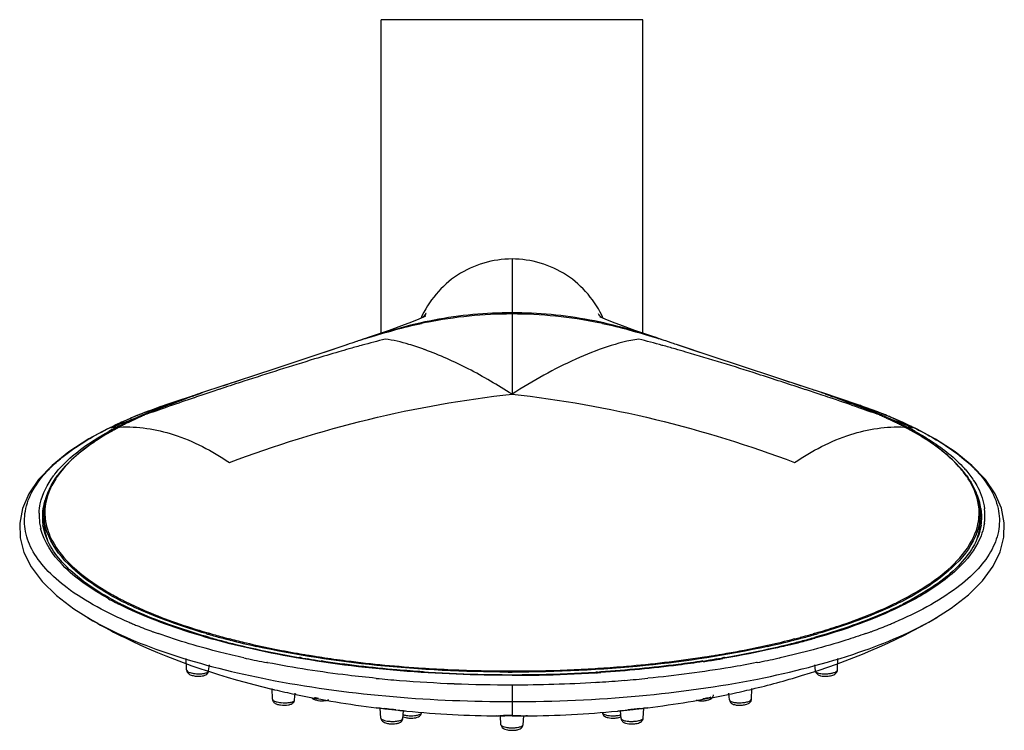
# Model space of a CAD drawing. Header units: millimetres. Extents: x -18 to 104, y 334 to 441.
# Tile 18 of 29: x 84 to 104, y 353 to 367. Entities that reach past the tile are written whole.
import ezdxf

# ---------------------------------------------------------------- set-up
doc = ezdxf.new("R2010")
doc.units = ezdxf.units.MM
doc.header["$LTSCALE"] = 23.1
doc.layers.get('0').update_dxf_attribs({"linetype": 'CONTINUOUS'})

msp = doc.modelspace()

# ---------------------------------------------------------------- linework, layer by layer
at = {"color": 7, "linetype": 'CONTINUOUS'}
for p, q in [((96.465, 366.731), (91.365, 366.731)), ((91.365, 360.616), (91.365, 366.731)), ((96.465, 360.624), (96.465, 366.731)), ((95.605, 360.989), (95.597, 360.998)), ((90.825, 360.441), (90.848, 360.448)), ((90.825, 360.441), (90.848, 360.448)), ((96.983, 360.448), (97.005, 360.441)), ((96.983, 360.448), (97.005, 360.441)), ((90.714, 360.404), (89.292, 359.929)), ((97.795, 360.177), (97.117, 360.404)), ((99.644, 359.565), (97.795, 360.177)), ((89.292, 359.929), (88.187, 359.565)), ((87.88, 359.463), (87.173, 359.227)), ((100.657, 359.227), (99.948, 359.464)), ((87.174, 359.226), (86.577, 359.004)), ((101.274, 358.995), (100.657, 359.226)), ((86.577, 359.004), (86.052, 358.766)), ((101.239, 358.953), (101.252, 358.947)), ((101.239, 358.953), (101.252, 358.947)), ((101.763, 358.774), (101.274, 358.995)), ((86.068, 358.773), (86.037, 358.759)), ((86.218, 358.792), (86.194, 358.78)), ((86.227, 358.774), (86.22, 358.77)), ((86.229, 358.773), (86.223, 358.77)), ((101.607, 358.77), (101.601, 358.773)), ((101.61, 358.77), (101.604, 358.774)), ((101.794, 358.759), (101.779, 358.767)), ((103.136, 357.772), (102.875, 358.047)), ((84.795, 356.963), (84.795, 357.033)), ((84.795, 356.969), (84.796, 356.963)), ((103.035, 356.963), (103.035, 357.033)), ((103.035, 356.963), (103.035, 356.969)), ((84.795, 356.95), (84.796, 356.942)), ((84.797, 356.95), (84.797, 356.942)), ((103.033, 356.942), (103.034, 356.95)), ((103.035, 356.942), (103.035, 356.95)), ((85.38, 355.253), (85.701, 355.051)), ((85.686, 355.059), (85.7, 355.05)), ((85.687, 355.059), (85.701, 355.051)), ((102.187, 355.084), (102.188, 355.084)), ((88.021, 354.695), (88.002, 354.7)), ((88.025, 354.696), (88.005, 354.701)), ((88.035, 354.747), (88.014, 354.753)), ((88.304, 354.673), (88.289, 354.677)), ((88.304, 354.673), (88.289, 354.677)), ((99.542, 354.677), (99.528, 354.674)), ((99.542, 354.677), (99.529, 354.673)), ((99.816, 354.753), (99.796, 354.747)), ((99.825, 354.701), (99.806, 354.696)), ((99.828, 354.7), (99.809, 354.695)), ((88.422, 354.642), (88.408, 354.646)), ((88.426, 354.644), (88.411, 354.647)), ((99.419, 354.647), (99.405, 354.644)), ((99.423, 354.646), (99.408, 354.642)), ((87.575, 354.061), (87.569, 354.287)), ((89.789, 354.301), (89.775, 354.303)), ((89.792, 354.303), (89.778, 354.305)), ((89.813, 354.297), (89.789, 354.301)), ((89.954, 354.273), (89.923, 354.278)), ((97.907, 354.278), (97.878, 354.274)), ((98.041, 354.301), (98.017, 354.297)), ((98.052, 354.305), (98.039, 354.303)), ((98.055, 354.303), (98.041, 354.301)), ((100.256, 354.061), (100.262, 354.287)), ((88.005, 354.041), (88.019, 354.158)), ((99.826, 354.041), (99.812, 354.158)), ((95.583, 354.021), (95.547, 354.018)), ((89.25, 353.491), (89.242, 353.702)), ((98.581, 353.491), (98.589, 353.702)), ((89.68, 353.476), (89.694, 353.608)), ((89.688, 353.588), (89.702, 353.585)), ((89.691, 353.594), (89.704, 353.591)), ((98.126, 353.591), (98.14, 353.594)), ((98.129, 353.585), (98.142, 353.588)), ((98.151, 353.476), (98.137, 353.608)), ((91.35, 353.315), (91.27, 353.325)), ((91.27, 353.325), (91.27, 353.325)), ((91.36, 353.124), (91.35, 353.315)), ((96.47, 353.124), (96.481, 353.315)), ((96.56, 353.325), (96.48, 353.315)), ((96.56, 353.325), (96.56, 353.325)), ((91.508, 353.298), (91.699, 353.277)), ((91.804, 353.266), (91.789, 353.267)), ((91.791, 353.116), (91.804, 353.266)), ((91.864, 353.26), (91.865, 353.26)), ((93.688, 353.164), (93.648, 353.165)), ((93.7, 352.994), (93.688, 353.165)), ((94.13, 352.994), (94.143, 353.165)), ((94.182, 353.165), (94.143, 353.164)), ((94.185, 353.165), (94.182, 353.165)), ((95.966, 353.26), (95.967, 353.26)), ((96.042, 353.267), (96.026, 353.266)), ((96.04, 353.116), (96.026, 353.266)), ((96.042, 353.267), (96.088, 353.272)), ((96.088, 353.272), (96.274, 353.293)), ((96.274, 353.293), (96.322, 353.298))]:
    msp.add_line(p, q, dxfattribs=at)
at = {"color": 9, "linetype": 'CONTINUOUS'}
for p, q in [((93.915, 362.069), (93.915, 359.435)), ((90.995, 360.387), (90.974, 360.381)), ((90.995, 360.387), (90.974, 360.382)), ((96.852, 360.383), (96.842, 360.386)), ((96.852, 360.383), (96.843, 360.386)), ((88.69, 359.685), (88.636, 359.668)), ((99.194, 359.667), (99.159, 359.679)), ((88.212, 359.529), (88.2, 359.525)), ((87.238, 359.2), (87.189, 359.182)), ((87.239, 359.199), (87.19, 359.182)), ((100.64, 359.182), (100.605, 359.195)), ((100.641, 359.182), (100.606, 359.195)), ((86.037, 358.759), (86.068, 358.773)), ((86.106, 358.783), (86.125, 358.785)), ((86.201, 358.791), (86.219, 358.792)), ((101.612, 358.792), (101.631, 358.791)), ((101.637, 358.78), (101.612, 358.792)), ((101.705, 358.785), (101.725, 358.783)), ((101.762, 358.773), (101.794, 358.759)), ((103.001, 356.955), (103.003, 356.963)), ((103.002, 356.955), (103.003, 356.963)), ((103.003, 356.963), (103.003, 356.97)), ((103.003, 356.963), (103.004, 356.97)), ((88.022, 354.775), (88.041, 354.769)), ((88.025, 354.776), (88.045, 354.771)), ((88.408, 354.669), (88.426, 354.665)), ((88.412, 354.671), (88.429, 354.666)), ((99.401, 354.667), (99.418, 354.671)), ((99.405, 354.665), (99.422, 354.669)), ((99.786, 354.77), (99.805, 354.775)), ((99.789, 354.769), (99.808, 354.774)), ((99.829, 354.687), (99.809, 354.682)), ((99.833, 354.685), (99.814, 354.68)), ((99.862, 354.791), (99.879, 354.795)), ((99.863, 354.79), (99.879, 354.795)), ((89.789, 354.376), (89.827, 354.369)), ((90.195, 354.31), (90.206, 354.309)), ((90.199, 354.313), (90.209, 354.311)), ((97.621, 354.311), (97.631, 354.312)), ((97.624, 354.309), (97.634, 354.31)), ((98.004, 354.37), (98.042, 354.376)), ((98.058, 354.29), (98.02, 354.283)), ((89.149, 354.203), (89.141, 354.204)), ((89.152, 354.204), (89.143, 354.206)), ((92.189, 354.097), (92.229, 354.094)), ((98.687, 354.207), (98.678, 354.205)), ((98.69, 354.206), (98.681, 354.204)), ((87.575, 354.061), (87.575, 354.06)), ((95.555, 354.006), (95.541, 354.006)), ((95.555, 354.006), (95.541, 354.006)), ((93.915, 353.771), (93.915, 353.173)), ((89.68, 353.476), (89.68, 353.476)), ((96.559, 353.325), (96.561, 353.325)), ((96.559, 353.325), (96.56, 353.325)), ((91.65, 353.284), (91.705, 353.278)), ((95.675, 353.231), (95.675, 353.231)), ((96.119, 353.277), (96.175, 353.284)), ((94.13, 352.994), (94.13, 352.994)), ((96.04, 353.116), (96.04, 353.116))]:
    msp.add_line(p, q, dxfattribs=at)
at = {"color": 7, "linetype": 'CONTINUOUS'}
for points in [[(92.235, 361.001), (92.24, 361.006), (92.238, 361.004), (92.225, 360.989), (92.204, 360.963), (92.179, 360.934), (92.169, 360.923)], [(95.661, 360.923), (95.652, 360.934), (95.627, 360.963), (95.605, 360.989)], [(92.234, 360.953), (92.236, 360.954), (92.233, 360.952), (92.19, 360.932), (92.103, 360.894), (91.959, 360.836), (91.764, 360.764), (91.523, 360.678), (91.232, 360.578), (90.945, 360.481)], [(96.88, 360.483), (96.598, 360.578), (96.307, 360.678), (96.067, 360.764), (95.871, 360.837), (95.728, 360.894), (95.641, 360.932), (95.627, 360.938)], [(86.036, 358.759), (85.671, 358.562), (85.284, 358.313), (84.955, 358.047)], [(102.875, 358.047), (102.548, 358.311), (102.163, 358.56), (101.794, 358.759)], [(84.955, 358.047), (84.693, 357.77), (84.503, 357.491), (84.38, 357.208), (84.325, 356.923), (84.333, 356.638), (84.408, 356.353), (84.549, 356.07), (84.76, 355.788), (85.039, 355.513), (85.38, 355.253)], [(102.187, 355.084), (102.469, 355.265), (102.806, 355.526), (103.081, 355.8), (103.288, 356.081), (103.426, 356.363), (103.498, 356.646), (103.505, 356.93), (103.449, 357.213), (103.326, 357.494), (103.136, 357.772)]]:
    msp.add_lwpolyline(points, dxfattribs=at)
for centre, radius, start, end in [((94.105, 351.836), 9.189, 101.6114, 102.2889), ((93.716, 351.793), 9.233, 77.7183, 78.1883), ((100.196, 332.106), 29.844, 108.3014, 108.5265), ((97.389, 340.638), 20.862, 107.4651, 108.2727), ((98.271, 338.713), 22.968, 108.6001, 108.7377), ((90.445, 340.649), 20.85, 71.7272, 72.5379), ((89.677, 339.063), 22.598, 71.2805, 71.4142), ((87.642, 332.13), 29.818, 71.4734, 71.7003), ((110.721, 300.915), 62.763, 108.58905, 109.02893), ((77.106, 300.906), 62.772, 70.9711, 71.41091), ((105.823, 306), 56.393, 107.7576, 108.2247), ((82.007, 305.999), 56.394, 71.7753, 72.2424), ((95.169, 338.255), 22.424, 108.5866, 109.4092), ((97.521, 331.28), 29.785, 108.2634, 108.598), ((90.311, 331.283), 29.781, 71.4018, 71.7366), ((92.663, 338.259), 22.42, 70.5905, 71.4132), ((90.101, 350.522), 9.184, 111.4575, 112.2057), ((90.12, 350.475), 9.235, 111.2284, 111.4579), ((90.875, 349.445), 10.445, 112.0511, 113.2576), ((91.195, 348.981), 10.984, 111.989, 113.8193), ((90.21, 350.238), 9.487, 108.6718, 111.216), ((91.485, 347.941), 12.068, 110.9217, 112.0532), ((91.816, 347.461), 12.626, 111.5409, 112.0198), ((95.915, 346.844), 13.247, 69.0296, 69.1939), ((96.015, 347.461), 12.626, 67.9799, 68.4589), ((96.047, 347.189), 12.877, 68.6768, 69.0305), ((97.543, 350.017), 9.722, 70.755, 71.3116), ((96.553, 348.468), 11.501, 66.8157, 68.7048), ((97.633, 350.272), 9.452, 68.864, 70.7605), ((96.636, 348.982), 10.983, 66.1807, 68.0108), ((97.699, 350.446), 9.266, 68.5413, 68.8578), ((97.722, 350.503), 9.204, 67.6451, 68.5418), ((90.024, 350.705), 8.985, 112.8595, 114.6428), ((89.758, 352.087), 7.561, 115.4368, 116.126), ((90.251, 351.045), 8.714, 114.2227, 115.4224), ((90.083, 350.567), 9.135, 112.206, 112.8646), ((90.189, 351.028), 8.72, 114.027, 114.1909), ((90.399, 350.556), 9.237, 113.2669, 114.0214), ((90.854, 349.712), 10.177, 113.7265, 114.2379), ((96.947, 349.646), 10.249, 65.7571, 66.2704), ((97.068, 349.684), 10.181, 66.1102, 66.7898), ((97.394, 350.637), 9.162, 65.1848, 65.7575), ((97.215, 350.016), 9.818, 65.9584, 66.107), ((97.739, 350.546), 9.158, 67.0514, 67.6446), ((97.791, 351.495), 8.217, 64.5485, 65.0836), ((97.798, 350.683), 9.009, 65.3904, 67.0556), ((98.074, 352.09), 7.558, 63.8624, 64.5502), ((89.849, 351.081), 8.571, 115.7598, 116.1767), ((88.792, 353.948), 5.465, 119.6787, 119.8611), ((88.852, 353.843), 5.586, 119.1017, 119.6773), ((89.912, 350.949), 8.717, 114.6459, 115.7578), ((88.938, 353.689), 5.762, 118.602, 119.102), ((88.998, 353.577), 5.889, 118.3508, 118.6029), ((89.036, 353.508), 5.968, 118.1477, 118.3509), ((89.081, 353.424), 6.063, 117.8782, 118.0768), ((89.112, 353.364), 6.131, 117.6942, 117.8782), ((89.214, 353.18), 6.34, 116.8671, 117.6654), ((89.473, 352.668), 6.915, 116.126, 116.8675), ((98.362, 352.677), 6.904, 63.1252, 63.8629), ((98.638, 353.221), 6.294, 62.3305, 63.1258), ((97.897, 350.899), 8.771, 64.2896, 65.3879), ((98.718, 353.364), 6.131, 62.1215, 62.3059), ((98.75, 353.425), 6.063, 61.9224, 62.1216), ((98.795, 353.508), 5.968, 61.6491, 61.8522), ((98.832, 353.578), 5.889, 61.397, 61.6492), ((98.893, 353.689), 5.762, 60.8979, 61.3979), ((98.978, 353.842), 5.587, 60.3301, 60.8983), ((97.955, 351.02), 8.637, 63.8405, 64.288), ((99.037, 353.945), 5.468, 60.1487, 60.3287), ((100.132, 355.502), 3.655, 63.2498, 63.5129), ((85.87, 356.941), 1.105, 166.3035, 171.2333), ((101.962, 356.941), 1.103, 8.974, 13.3043), ((85.776, 357.038), 1.01, 180.2573, 184.0128), ((85.821, 356.948), 1.055, 175.4186, 178.1864), ((85.79, 357.039), 1.025, 184.0223, 188.7571), ((85.835, 356.947), 1.07, 171.2454, 175.4118), ((85.849, 357.108), 1.053, 180.0158, 186.0595), ((85.842, 356.969), 1.047, 180.3423, 181.0378), ((85.862, 357.11), 1.067, 186.0546, 187.4201), ((85.87, 357.111), 1.075, 187.4198, 188.4138), ((101.961, 357.111), 1.075, 351.5862, 352.5802), ((101.968, 357.11), 1.067, 352.5799, 353.9454), ((101.982, 357.108), 1.053, 353.9405, 359.9842), ((101.989, 356.969), 1.047, 358.9633, 359.6577), ((102, 356.947), 1.065, 2.3929, 8.9707), ((102.04, 357.039), 1.025, 351.1958, 355.9771), ((102.055, 357.038), 1.011, 355.9869, 359.7424), ((85.856, 356.97), 1.06, 181.5146, 188.4054), ((85.877, 357.112), 1.082, 188.4139, 189.4914), ((101.953, 357.112), 1.082, 350.5086, 351.5861), ((101.975, 356.97), 1.06, 351.5928, 358.4854), ((89.134, 360.961), 6.292, 242.2039, 242.8821), ((89.222, 361.132), 6.485, 242.8801, 243.1543), ((98.527, 361.293), 6.665, 296.2551, 296.8471), ((90.359, 362.977), 9.195, 239.1363, 239.4531), ((91.7, 367.576), 13.343, 253.6958, 253.9657), ((91.822, 368.085), 13.919, 254.1541, 254.6828), ((91.828, 368.025), 13.809, 254.0565, 254.6021), ((91.965, 368.609), 14.462, 254.6831, 255.2624), ((91.963, 368.517), 14.319, 254.602, 255.1294), ((92.095, 369.013), 14.833, 255.1912, 255.6062), ((95.736, 369.009), 14.828, 284.3938, 284.8175), ((95.867, 368.517), 14.319, 284.8706, 285.398), ((95.866, 368.604), 14.457, 284.7471, 285.317), ((96.003, 368.025), 13.809, 285.3979, 285.9435), ((96.008, 368.085), 13.919, 285.3172, 285.846), ((96.131, 367.576), 13.343, 286.0344, 286.3042), ((92.099, 369.117), 14.988, 255.2617, 255.7356), ((92.389, 370.278), 16.185, 255.7528, 257.6143), ((92.38, 370.147), 16.002, 255.6791, 257.5611), ((92.933, 372.8), 18.764, 257.6448, 260.144), ((94.989, 372.336), 18.291, 279.8237, 282.3875), ((95.45, 370.147), 16.002, 282.4389, 284.3209), ((95.441, 370.278), 16.185, 282.3857, 284.2471), ((95.732, 369.113), 14.983, 284.2643, 284.7477), ((93.157, 374.056), 20.041, 260.1286, 260.2851), ((93.222, 374.439), 20.429, 260.3948, 260.7088), ((93.293, 374.878), 20.873, 260.7959, 261.1109), ((94.539, 374.868), 20.863, 278.9022, 279.2093), ((94.609, 374.439), 20.429, 279.2911, 279.6051), ((94.674, 374.056), 20.041, 279.7148, 279.8714), ((93.349, 375.233), 21.233, 261.111, 261.4598), ((94.483, 375.226), 21.226, 278.5403, 278.902), ((93.862, 379.813), 25.843, 266.2752, 266.5043), ((93.902, 380.538), 26.569, 266.5126, 268.8915), ((93.915, 381.013), 27.044, 268.8835, 269.8353), ((93.915, 381.005), 27.036, 269.8351, 270.0024), ((93.915, 380.941), 26.923, 269.8361, 270), ((93.915, 381.012), 27.043, 270.0024, 271.1166), ((93.928, 380.537), 26.568, 271.1085, 273.4923), ((93.97, 379.792), 25.822, 273.5814, 273.7179), ((93.199, 370.313), 17.089, 256.5994, 256.7741), ((93.298, 370.74), 17.528, 256.779, 258.1159), ((93.599, 372.214), 19.032, 258.1826, 262.9704), ((94.17, 372.583), 19.405, 277.0753, 281.7711), ((94.533, 370.741), 17.529, 281.8841, 283.2208), ((94.632, 370.313), 17.09, 283.2257, 283.4007), ((97.62, 353.932), 0.471, 274.3713, 279.4259), ((98.353, 353.891), 0.517, 273.4659, 278.1277), ((93.85, 374.095), 20.93, 264.3918, 264.5584), ((93.905, 374.766), 21.603, 264.579, 269.3135), ((91.944, 353.622), 0.5, 263.0429, 267.9352), ((93.909, 344.833), 8.336, 89.9603, 90.9282), ((93.926, 374.766), 21.603, 270.6863, 275.4211), ((95.886, 353.622), 0.5, 272.1301, 276.9629), ((93.981, 374.095), 20.93, 275.4415, 275.6082), ((91.572, 353.454), 0.443, 259.6909, 263.7548), ((91.582, 353.549), 0.538, 263.7784, 268.3704), ((96.248, 353.549), 0.539, 271.6729, 276.2272), ((93.915, 353.433), 0.547, 265.4645, 270.0046)]:
    msp.add_arc(centre, radius, start, end, dxfattribs=at)
at = {"color": 9, "linetype": 'CONTINUOUS'}
for centre, radius, start, end in [((98.161, 334.363), 26.993, 104.4022, 105.3959), ((89.65, 334.288), 27.07, 74.5909, 75.5969), ((100.744, 324.979), 36.726, 105.8081, 106.1318), ((100.149, 327.079), 34.544, 105.4037, 105.8086), ((90.337, 355.18), 5.455, 69.8492, 71.563), ((87.687, 327.101), 34.521, 74.1912, 74.605), ((87.069, 324.915), 36.793, 73.8485, 74.1917), ((119.491, 264.635), 99.916, 107.98733, 108.24367), ((68.565, 265.327), 99.187, 71.74523, 72.01332), ((111.47, 288.98), 74.284, 108.25602, 108.50477), ((76.379, 289.035), 74.225, 71.49689, 71.74061), ((104.723, 309.025), 53.133, 108.6559, 109.2115), ((108.138, 298.947), 63.774, 108.50782, 108.66618), ((79.754, 299.131), 63.58, 71.32191, 71.49426), ((83.221, 309.356), 52.784, 70.7712, 71.332), ((100.535, 321.011), 40.437, 109.27, 109.9186), ((87.295, 321.011), 40.437, 70.0814, 70.7299), ((94.95, 336.237), 24.218, 110.6679, 111.2277), ((89.516, 352.369), 7.221, 115.2616, 116.856), ((96.069, 333.274), 27.386, 110.3414, 110.6715), ((90.164, 351.001), 8.734, 114.4438, 115.2762), ((90.537, 350.218), 9.601, 114.1002, 114.5377), ((97.295, 350.222), 9.597, 65.4624, 65.8968), ((91.77, 333.297), 27.361, 69.3224, 69.6588), ((97.667, 351.001), 8.734, 64.7241, 65.5563), ((98.181, 352.091), 7.529, 63.7863, 64.7203), ((92.478, 335.176), 25.353, 69.1407, 69.3202), ((88.544, 354.387), 4.96, 119.9013, 122.7504), ((89.111, 352.619), 6.865, 116.4567, 116.608), ((88.979, 353.426), 6.035, 117.4842, 118.9238), ((89.275, 346.836), 12.36, 104.8549, 105.0361), ((88.876, 353.815), 5.622, 118.4042, 119.9283), ((94.197, 338.182), 22.133, 111.2335, 111.4412), ((86.39, 356.077), 2.721, 93.9954, 95.5847), ((89.021, 353.55), 5.923, 118.1386, 118.4151), ((89.104, 353.189), 6.303, 116.8819, 117.2466), ((89.081, 353.437), 6.051, 117.6903, 118.138), ((92.898, 336.279), 24.173, 68.9539, 69.1407), ((98.586, 352.913), 6.612, 62.7642, 63.7899), ((98.894, 353.706), 5.746, 60.0946, 62.3331), ((93.464, 337.747), 22.599, 68.5609, 68.956), ((101.44, 356.077), 2.721, 84.4078, 85.9966), ((98.853, 353.429), 6.032, 61.0809, 62.5157), ((98.556, 346.836), 12.36, 74.9638, 75.1451), ((98.706, 352.596), 6.892, 63.3855, 63.5343), ((86.746, 356.163), 2.588, 134.7432, 135.4231), ((101.085, 356.166), 2.585, 44.5452, 45.2267), ((86.518, 356.697), 1.916, 141.7304, 143.3008), ((86.455, 356.858), 1.702, 144.8101, 146.9098), ((101.379, 356.861), 1.698, 32.9233, 35.1875), ((85.854, 357.035), 1.089, 166.2446, 176.0091), ((85.866, 357.124), 1.051, 173.3972, 184.8763), ((101.965, 357.124), 1.051, 355.1419, 6.2577), ((101.997, 357.037), 1.069, 3.9038, 9.3219), ((102.063, 357.077), 1.066, 354.1063, 6.7277), ((85.761, 357.077), 1.059, 177.7566, 182.758), ((85.795, 357.08), 1.093, 182.8342, 193.7601), ((85.819, 357.039), 1.053, 176.0715, 179.9975), ((85.88, 357.125), 1.065, 184.9006, 188.3653), ((85.893, 357.127), 1.078, 188.3606, 189.1389), ((101.951, 357.125), 1.065, 351.6135, 355.1205), ((102.013, 357.039), 1.053, 359.9967, 3.8913), ((102.048, 357.079), 1.081, 351.6842, 354.0838), ((85.9, 357.128), 1.086, 189.1392, 190.1931), ((101.93, 357.128), 1.086, 349.7804, 350.8299), ((88.721, 360.161), 5.309, 239.2073, 240.484), ((88.973, 360.719), 6.024, 241.0123, 242.5167), ((88.956, 360.577), 5.787, 240.488, 242.025), ((89.163, 360.965), 6.226, 242.0165, 242.8464), ((89.281, 361.196), 6.486, 242.844, 243.3164), ((98.647, 361.004), 6.271, 296.9224, 297.9863), ((98.876, 360.576), 5.785, 297.9802, 299.5104), ((99.109, 360.163), 5.31, 299.5145, 300.7756), ((89.173, 361.1), 6.454, 242.5077, 243.1459), ((89.41, 361.452), 6.772, 243.3194, 244.2099), ((98.418, 361.457), 6.778, 295.7801, 296.6685), ((98.527, 361.24), 6.535, 296.6723, 296.928), ((88.655, 360.137), 5.882, 239.8522, 241.4607), ((89.85, 362.929), 8.635, 246.894, 247.0367), ((89.932, 363.125), 8.847, 247.0384, 247.5958), ((90.034, 363.372), 9.114, 247.5945, 247.8978), ((90.312, 364.066), 9.862, 247.9193, 249.8683), ((97.52, 364.058), 9.853, 290.1349, 292.0855), ((97.793, 363.376), 9.118, 292.1067, 292.4098), ((97.892, 363.137), 8.859, 292.4086, 292.9652), ((97.971, 362.95), 8.656, 292.9668, 293.1032), ((90.568, 364.751), 10.594, 249.8466, 249.9892), ((90.642, 364.956), 10.811, 249.9903, 250.4363), ((91.69, 367.517), 13.26, 253.6898, 253.9412), ((91.814, 367.951), 13.711, 254.0281, 254.5657), ((91.958, 368.472), 14.252, 254.566, 255.1544), ((92.083, 368.944), 14.74, 255.1533, 255.5632), ((95.749, 368.937), 14.733, 284.4371, 284.8576), ((95.875, 368.464), 14.243, 284.8567, 285.4338), ((96.017, 367.947), 13.708, 285.4341, 285.9697), ((95.991, 368.224), 14.073, 285.238, 285.7627), ((96.141, 367.516), 13.258, 286.056, 286.3038), ((97.194, 364.939), 10.792, 289.561, 290.0125), ((97.268, 364.734), 10.574, 290.0136, 290.1564), ((95.606, 369.689), 15.588, 283.7727, 284.1936), ((95.718, 369.246), 15.131, 284.1933, 284.6728), ((95.85, 368.74), 14.608, 284.6723, 285.2377), ((92.525, 371.585), 17.707, 257.4887, 257.6529), ((92.69, 372.349), 18.489, 257.6608, 258.9332), ((93.154, 373.903), 19.815, 260.0626, 260.2232), ((93.217, 374.276), 20.193, 260.3347, 260.6298), ((93.281, 374.662), 20.584, 260.6302, 261.0488), ((93.343, 375.057), 20.984, 261.0484, 261.3724), ((94.488, 375.055), 20.982, 278.6253, 278.9632), ((94.537, 374.74), 20.664, 278.9635, 279.2147), ((94.571, 374.531), 20.451, 279.2149, 279.3511), ((94.612, 374.283), 20.2, 279.3507, 279.668), ((94.602, 374.56), 20.562, 279.2542, 279.5665), ((94.678, 373.898), 19.81, 279.7788, 279.9372), ((95.131, 372.395), 18.534, 281.0705, 282.3397), ((95.302, 371.6), 17.721, 282.3478, 282.5118), ((93.902, 380.365), 26.324, 266.3558, 268.8842), ((93.927, 380.403), 26.362, 271.1167, 273.4907), ((93.97, 379.644), 25.602, 273.4992, 273.7379), ((94.477, 375.344), 21.356, 278.5082, 278.8681), ((94.54, 374.942), 20.95, 278.868, 279.254), ((87.799, 354.53), 0.543, 258.2402, 260.7938), ((87.82, 354.618), 0.632, 270.7151, 273.7535), ((87.825, 354.549), 0.563, 273.7801, 275.0664), ((93.762, 379.467), 25.691, 264.4323, 265.4508), ((93.915, 380.81), 26.769, 268.8745, 269.8359), ((93.915, 380.906), 26.865, 269.8361, 270), ((93.915, 380.828), 26.787, 270.0002, 271.1252), ((93.915, 381.075), 27.118, 270.0002, 271.1142), ((93.927, 380.655), 26.699, 271.1059, 273.4647), ((93.97, 379.884), 25.926, 273.5056, 273.7048), ((94.056, 379.575), 25.798, 274.558, 275.5722), ((100.006, 354.549), 0.563, 264.9336, 266.2199), ((100.01, 354.618), 0.632, 266.2465, 269.2849), ((100.011, 354.677), 0.691, 269.2592, 273.24), ((93.847, 380.583), 26.809, 265.4588, 267.7355), ((93.892, 381.628), 27.856, 267.7275, 270.0479), ((93.921, 381.639), 27.866, 269.9888, 273.351), ((93.962, 380.84), 27.067, 273.3628, 273.5117), ((93.989, 380.414), 26.639, 273.5092, 274.5583), ((90.211, 354.099), 0.592, 261.9847, 263.4103), ((97.612, 354.171), 0.664, 271.6254, 275.751), ((97.618, 354.111), 0.603, 275.7754, 278.0222), ((97.626, 354.059), 0.551, 278.0139, 280.2823), ((89.482, 354.083), 0.662, 261.8954, 265.1585), ((89.496, 353.986), 0.564, 274.2052, 277.2608), ((98.335, 353.986), 0.564, 262.7392, 265.7948), ((98.34, 354.05), 0.628, 265.7565, 267.1014), ((98.344, 354.128), 0.706, 267.1414, 274.9031), ((98.349, 354.073), 0.651, 274.8203, 278.9058), ((89.011, 330.852), 22.587, 83.7237, 83.8626), ((87.775, 319.761), 33.746, 83.4056, 83.6959), ((91.926, 353.666), 0.495, 258.1803, 261.274), ((91.935, 353.727), 0.557, 261.2381, 262.9802), ((91.95, 353.819), 0.65, 270.3883, 275.7021), ((91.96, 353.715), 0.545, 275.7342, 278.3412), ((93.895, 344.736), 8.437, 90.6419, 91.0027), ((93.915, 342.85), 10.323, 90.0012, 90.6385), ((95.883, 353.843), 0.674, 272.8352, 275.113), ((95.889, 353.779), 0.61, 275.1114, 277.0094), ((100.572, 315.235), 38.302, 96.4163, 96.5926), ((99.366, 325.944), 27.525, 96.2894, 96.411), ((98.891, 330.194), 23.249, 96.1425, 96.2738), ((91.587, 353.783), 0.724, 263.7979, 271.3534), ((91.59, 353.74), 0.681, 271.2489, 274.8474), ((93.912, 353.616), 0.682, 264.2229, 266.2829), ((93.915, 353.669), 0.735, 266.2719, 273.7216), ((93.919, 353.616), 0.682, 273.7105, 275.7771), ((96.244, 353.788), 0.729, 272.4062, 274.6828), ((96.249, 353.725), 0.666, 274.6854, 276.2674)]:
    msp.add_arc(centre, radius, start, end, dxfattribs=at)
at = {"color": 7, "linetype": 'CONTINUOUS'}
for points, knots in [([(93.915, 362.069), (93.546, 362.069), (92.791, 361.85), (92.289, 361.247), (92.138, 360.911)], [0, 0, 0, 0, 0.5, 1, 1, 1, 1]), ([(95.693, 360.911), (95.542, 361.247), (95.039, 361.85), (94.284, 362.069), (93.915, 362.069)], [0, 0, 0, 0, 0.500017, 1, 1, 1, 1]), ([(93.915, 361.021), (93.408, 361.019), (92.394, 360.929), (91.421, 360.641), (90.945, 360.481)], [0, 0, 0, 0, 0.50263, 1, 1, 1, 1]), ([(96.88, 360.483), (96.405, 360.643), (95.434, 360.929), (94.422, 361.019), (93.915, 361.021)], [0, 0, 0, 0, 0.49741, 1, 1, 1, 1]), ([(87.879, 359.463), (87.818, 359.443), (87.582, 359.363), (87.348, 359.279), (87.175, 359.213)], [0, 0, 0, 0, 0.257677, 1, 1, 1, 1]), ([(100.62, 359.226), (100.566, 359.247), (100.344, 359.33), (100.12, 359.407), (99.95, 359.463)], [0, 0, 0, 0, 0.242217, 1, 1, 1, 1]), ([(87.18, 359.205), (87.223, 359.222), (87.401, 359.291), (87.581, 359.357), (87.717, 359.405)], [0, 0, 0, 0, 0.243431, 1, 1, 1, 1]), ([(100.114, 359.405), (100.16, 359.388), (100.34, 359.324), (100.518, 359.257), (100.651, 359.205)], [0, 0, 0, 0, 0.256523, 1, 1, 1, 1]), ([(86.071, 358.687), (85.962, 358.625), (85.59, 358.393), (85.245, 358.101), (85.06, 357.847)], [0, 0, 0, 0, 0.284734, 1, 1, 1, 1]), ([(102.771, 357.847), (102.714, 357.924), (102.427, 358.26), (102.058, 358.516), (101.759, 358.688)], [0, 0, 0, 0, 0.217957, 1, 1, 1, 1]), ([(84.795, 357.108), (84.795, 357.17), (84.819, 357.435), (84.941, 357.683), (85.06, 357.847)], [0, 0, 0, 0, 0.236096, 1, 1, 1, 1]), ([(102.771, 357.847), (102.813, 357.788), (102.956, 357.567), (103.035, 357.3), (103.035, 357.108)], [0, 0, 0, 0, 0.272476, 1, 1, 1, 1]), ([(86.2, 355.395), (86.002, 355.499), (85.646, 355.713), (85.104, 356.159), (84.821, 356.595), (84.777, 356.883)], [0, 0, 0, 0, 0.317159, 0.586015, 1, 1, 1, 1]), ([(87.954, 354.77), (87.528, 354.895), (86.754, 355.166), (85.607, 355.75), (84.893, 356.438), (84.81, 356.933)], [0, 0, 0, 0, 0.338469, 0.617577, 1, 1, 1, 1]), ([(103.021, 356.933), (102.938, 356.438), (102.224, 355.75), (101.077, 355.166), (100.303, 354.895), (99.876, 354.77)], [0, 0, 0, 0, 0.382423, 0.661531, 1, 1, 1, 1]), ([(103.053, 356.882), (103.007, 356.582), (102.703, 356.129), (102.127, 355.672), (101.747, 355.453), (101.537, 355.347)], [0, 0, 0, 0, 0.41108, 0.680754, 1, 1, 1, 1]), ([(88.002, 354.7), (87.842, 354.746), (87.26, 354.924), (86.689, 355.146), (86.294, 355.346)], [0, 0, 0, 0, 0.27278, 1, 1, 1, 1]), ([(101.475, 355.316), (101.355, 355.257), (100.822, 355.013), (100.264, 354.824), (99.828, 354.7)], [0, 0, 0, 0, 0.227964, 1, 1, 1, 1]), ([(85.7, 355.05), (85.964, 354.895), (87.088, 354.308), (88.304, 353.912), (89.238, 353.689)], [0, 0, 0, 0, 0.241773, 1, 1, 1, 1]), ([(98.592, 353.689), (98.916, 353.766), (100.159, 354.102), (101.368, 354.595), (102.188, 355.084)], [0, 0, 0, 0, 0.258593, 1, 1, 1, 1]), ([(93.838, 354.019), (92.984, 354.021), (91.338, 354.103), (89.707, 354.35), (88.934, 354.52)], [0, 0, 0, 0, 0.5189, 1, 1, 1, 1]), ([(98.897, 354.52), (98.112, 354.347), (96.455, 354.098), (94.783, 354.019), (93.915, 354.019)], [0, 0, 0, 0, 0.481104, 1, 1, 1, 1]), ([(92.183, 354.025), (92.013, 354.036), (91.349, 354.086), (90.686, 354.162), (90.196, 354.236)], [0, 0, 0, 0, 0.255546, 1, 1, 1, 1]), ([(97.635, 354.236), (97.474, 354.211), (96.813, 354.12), (96.148, 354.057), (95.644, 354.025)], [0, 0, 0, 0, 0.243796, 1, 1, 1, 1]), ([(87.933, 353.958), (87.959, 353.969), (87.992, 353.994), (88.003, 354.031), (88.004, 354.041)], [0, 0, 0, 0, 0.730544, 1, 1, 1, 1]), ([(99.826, 354.041), (99.829, 354.017), (99.859, 353.971), (99.905, 353.954), (99.928, 353.949)], [0, 0, 0, 0, 0.514371, 1, 1, 1, 1]), ([(100.186, 353.969), (100.209, 353.98), (100.239, 354.003), (100.252, 354.036), (100.254, 354.045)], [0, 0, 0, 0, 0.731919, 1, 1, 1, 1]), ([(100.254, 354.045), (100.254, 354.048), (100.255, 354.053), (100.256, 354.059), (100.256, 354.062)], [0, 0, 0, 0, 0.498097, 1, 1, 1, 1]), ([(89.25, 353.491), (89.251, 353.468), (89.272, 353.424), (89.313, 353.403), (89.334, 353.396)], [0, 0, 0, 0, 0.517391, 1, 1, 1, 1]), ([(89.615, 353.396), (89.639, 353.407), (89.669, 353.432), (89.679, 353.467), (89.68, 353.476)], [0, 0, 0, 0, 0.729718, 1, 1, 1, 1]), ([(90.134, 353.467), (90.182, 353.459), (90.247, 353.458), (90.309, 353.47), (90.323, 353.474)], [0, 0, 0, 0, 0.768224, 1, 1, 1, 1]), ([(91.352, 353.315), (91.358, 353.315), (91.41, 353.309), (91.462, 353.303), (91.508, 353.298)], [0, 0, 0, 0, 0.109175, 1, 1, 1, 1]), ([(96.322, 353.298), (96.343, 353.301), (96.396, 353.307), (96.448, 353.311), (96.48, 353.315)], [0, 0, 0, 0, 0.392008, 1, 1, 1, 1]), ([(97.504, 353.475), (97.515, 353.472), (97.565, 353.46), (97.617, 353.459), (97.656, 353.462)], [0, 0, 0, 0, 0.229902, 1, 1, 1, 1]), ([(98.151, 353.477), (98.154, 353.45), (98.188, 353.4), (98.241, 353.386), (98.266, 353.381)], [0, 0, 0, 0, 0.511184, 1, 1, 1, 1]), ([(98.579, 353.476), (98.579, 353.479), (98.58, 353.484), (98.581, 353.489), (98.581, 353.491)], [0, 0, 0, 0, 0.498488, 1, 1, 1, 1]), ([(91.361, 353.123), (91.362, 353.094), (91.404, 353.036), (91.464, 353.024), (91.493, 353.018)], [0, 0, 0, 0, 0.501349, 1, 1, 1, 1]), ([(91.699, 353.277), (91.708, 353.276), (91.738, 353.273), (91.768, 353.269), (91.789, 353.267)], [0, 0, 0, 0, 0.321521, 1, 1, 1, 1]), ([(92.094, 353.149), (92.117, 353.161), (92.146, 353.187), (92.155, 353.222), (92.156, 353.231)], [0, 0, 0, 0, 0.731739, 1, 1, 1, 1]), ([(93.688, 353.165), (93.688, 353.167), (93.7, 353.164), (93.704, 353.166), (93.71, 353.167)], [0, 0, 0, 0, 0.251702, 1, 1, 1, 1]), ([(93.71, 353.167), (93.714, 353.167), (93.736, 353.167), (93.757, 353.168), (93.774, 353.168)], [0, 0, 0, 0, 0.193163, 1, 1, 1, 1]), ([(93.915, 353.169), (93.94, 353.169), (94.014, 353.169), (94.088, 353.169), (94.136, 353.166)], [0, 0, 0, 0, 0.341588, 1, 1, 1, 1]), ([(94.136, 353.166), (94.138, 353.166), (94.139, 353.165), (94.143, 353.166), (94.143, 353.165)], [0, 0, 0, 0, 0.748042, 1, 1, 1, 1]), ([(95.675, 353.231), (95.677, 353.204), (95.71, 353.154), (95.761, 353.138), (95.786, 353.132)], [0, 0, 0, 0, 0.508915, 1, 1, 1, 1]), ([(96.399, 353.035), (96.425, 353.047), (96.46, 353.074), (96.469, 353.113), (96.47, 353.123)], [0, 0, 0, 0, 0.727233, 1, 1, 1, 1]), ([(91.732, 353.037), (91.754, 353.048), (91.781, 353.074), (91.79, 353.107), (91.791, 353.116)], [0, 0, 0, 0, 0.730463, 1, 1, 1, 1]), ([(93.725, 352.938), (93.751, 352.911), (93.806, 352.894), (93.857, 352.888), (93.872, 352.887)], [0, 0, 0, 0, 0.719005, 1, 1, 1, 1]), ([(94.052, 352.906), (94.08, 352.916), (94.119, 352.942), (94.129, 352.983), (94.13, 352.994)], [0, 0, 0, 0, 0.726595, 1, 1, 1, 1]), ([(96.04, 353.116), (96.042, 353.094), (96.064, 353.052), (96.148, 353.013), (96.217, 353.009), (96.264, 353.011)], [0, 0, 0, 0, 0.246028, 0.473369, 1, 1, 1, 1])]:
    msp.add_open_spline(points, degree=3, knots=knots, dxfattribs=at)
for points in [[(92.256, 360.837), (92.8, 360.949), (93.359, 361.002), (93.915, 361.004)], [(93.915, 361.004), (94.482, 361.002), (95.051, 360.946), (95.606, 360.83)], [(91.127, 360.538), (91.464, 360.644), (91.805, 360.739), (92.15, 360.814)], [(95.68, 360.814), (96.025, 360.739), (96.365, 360.644), (96.702, 360.539)], [(86.194, 358.78), (86.204, 358.783), (86.217, 358.778), (86.226, 358.772)], [(84.807, 356.815), (84.818, 356.736), (84.839, 356.658), (84.867, 356.584)], [(102.964, 356.583), (102.992, 356.658), (103.012, 356.736), (103.024, 356.815)], [(87.575, 354.062), (87.575, 354.031), (87.596, 354), (87.621, 353.983)], [(87.621, 353.983), (87.629, 353.977), (87.637, 353.973), (87.645, 353.969)], [(87.645, 353.969), (87.657, 353.964), (87.669, 353.959), (87.682, 353.956)], [(87.682, 353.956), (87.695, 353.952), (87.709, 353.949), (87.722, 353.946)], [(87.722, 353.946), (87.749, 353.942), (87.776, 353.939), (87.804, 353.939)], [(87.804, 353.939), (87.838, 353.939), (87.874, 353.941), (87.907, 353.95)], [(87.907, 353.95), (87.916, 353.952), (87.925, 353.955), (87.933, 353.958)], [(99.928, 353.949), (99.969, 353.939), (100.012, 353.937), (100.054, 353.94)], [(100.054, 353.94), (100.085, 353.942), (100.115, 353.946), (100.145, 353.955)], [(100.145, 353.955), (100.159, 353.958), (100.172, 353.963), (100.186, 353.969)], [(90.011, 353.524), (90.025, 353.507), (90.045, 353.494), (90.065, 353.486)], [(97.764, 353.485), (97.785, 353.494), (97.805, 353.506), (97.82, 353.524)], [(97.82, 353.524), (97.832, 353.539), (97.84, 353.559), (97.841, 353.578)], [(89.334, 353.396), (89.344, 353.392), (89.354, 353.389), (89.365, 353.386)], [(89.365, 353.386), (89.378, 353.383), (89.392, 353.381), (89.406, 353.379)], [(89.406, 353.379), (89.457, 353.371), (89.51, 353.371), (89.561, 353.38)], [(89.561, 353.38), (89.571, 353.382), (89.581, 353.384), (89.59, 353.387)], [(89.59, 353.387), (89.599, 353.39), (89.607, 353.393), (89.615, 353.396)], [(90.065, 353.486), (90.074, 353.482), (90.084, 353.479), (90.094, 353.476)], [(90.094, 353.476), (90.107, 353.472), (90.121, 353.469), (90.134, 353.467)], [(90.323, 353.474), (90.332, 353.476), (90.341, 353.479), (90.349, 353.483)], [(97.697, 353.467), (97.71, 353.469), (97.724, 353.472), (97.736, 353.476)], [(97.736, 353.476), (97.746, 353.478), (97.755, 353.481), (97.764, 353.485)], [(98.266, 353.381), (98.278, 353.379), (98.29, 353.377), (98.301, 353.376)], [(98.301, 353.376), (98.329, 353.373), (98.357, 353.373), (98.384, 353.375)], [(98.426, 353.379), (98.439, 353.381), (98.453, 353.383), (98.466, 353.386)], [(98.466, 353.386), (98.484, 353.391), (98.502, 353.397), (98.519, 353.405)], [(98.519, 353.405), (98.54, 353.416), (98.56, 353.433), (98.571, 353.454)], [(98.571, 353.454), (98.574, 353.461), (98.577, 353.468), (98.579, 353.476)], [(91.793, 353.149), (91.81, 353.141), (91.828, 353.136), (91.846, 353.132)], [(91.846, 353.132), (91.859, 353.129), (91.871, 353.127), (91.884, 353.126)], [(91.926, 353.122), (91.965, 353.121), (92.003, 353.123), (92.04, 353.131)], [(92.04, 353.131), (92.059, 353.135), (92.077, 353.141), (92.094, 353.149)], [(95.786, 353.132), (95.825, 353.123), (95.865, 353.121), (95.905, 353.122)], [(95.947, 353.126), (95.978, 353.129), (96.009, 353.136), (96.038, 353.149)], [(91.567, 353.011), (91.605, 353.01), (91.643, 353.012), (91.679, 353.02)], [(91.679, 353.02), (91.689, 353.022), (91.698, 353.024), (91.707, 353.027)], [(91.707, 353.027), (91.716, 353.03), (91.724, 353.033), (91.732, 353.037)], [(93.7, 352.994), (93.701, 352.974), (93.711, 352.953), (93.725, 352.938)], [(96.306, 353.014), (96.338, 353.017), (96.37, 353.023), (96.399, 353.035)], [(93.915, 352.885), (93.941, 352.885), (93.968, 352.887), (93.993, 352.891)], [(93.993, 352.891), (94.013, 352.894), (94.033, 352.899), (94.052, 352.906)]]:
    msp.add_open_spline(points, degree=3, dxfattribs=at)
at = {"color": 9, "linetype": 'CONTINUOUS'}
for points, knots in [([(92.062, 360.356), (92.011, 360.373), (91.809, 360.436), (91.603, 360.487), (91.447, 360.508)], [0, 0, 0, 0, 0.25544, 1, 1, 1, 1]), ([(96.383, 360.508), (96.175, 360.479), (95.757, 360.365), (95.143, 360.119), (94.522, 359.808), (94.12, 359.562), (93.915, 359.435)], [0, 0, 0, 0, 0.232507, 0.477253, 0.733018, 1, 1, 1, 1]), ([(90.539, 360.259), (90.383, 360.214), (89.764, 360.03), (89.149, 359.834), (88.69, 359.685)], [0, 0, 0, 0, 0.252405, 1, 1, 1, 1]), ([(93.915, 359.435), (93.637, 359.608), (93.09, 359.936), (92.506, 360.196), (92.216, 360.302)], [0, 0, 0, 0, 0.515054, 1, 1, 1, 1]), ([(99.159, 359.679), (99.006, 359.728), (98.39, 359.927), (97.772, 360.12), (97.304, 360.255)], [0, 0, 0, 0, 0.24746, 1, 1, 1, 1]), ([(84.924, 358.001), (84.994, 358.071), (85.332, 358.369), (85.723, 358.6), (86.036, 358.757)], [0, 0, 0, 0, 0.220383, 1, 1, 1, 1]), ([(85.014, 357.883), (85.074, 357.959), (85.376, 358.288), (85.755, 358.539), (86.06, 358.708)], [0, 0, 0, 0, 0.217068, 1, 1, 1, 1]), ([(86.231, 358.793), (86.229, 358.793), (86.225, 358.794), (86.22, 358.793), (86.218, 358.792)], [0, 0, 0, 0, 0.511648, 1, 1, 1, 1]), ([(86.249, 358.785), (86.247, 358.787), (86.241, 358.79), (86.235, 358.792), (86.231, 358.793)], [0, 0, 0, 0, 0.512893, 1, 1, 1, 1]), ([(86.269, 358.795), (86.268, 358.795), (86.266, 358.794), (86.264, 358.793), (86.263, 358.793)], [0, 0, 0, 0, 0.498967, 1, 1, 1, 1]), ([(86.27, 358.795), (86.622, 358.811), (87.392, 358.69), (88.073, 358.33), (88.412, 358.103)], [0, 0, 0, 0, 0.463712, 1, 1, 1, 1]), ([(99.419, 358.103), (99.757, 358.33), (100.439, 358.69), (101.209, 358.811), (101.561, 358.795)], [0, 0, 0, 0, 0.536291, 1, 1, 1, 1]), ([(101.562, 358.795), (101.563, 358.795), (101.565, 358.794), (101.567, 358.793), (101.567, 358.793)], [0, 0, 0, 0, 0.498967, 1, 1, 1, 1]), ([(101.581, 358.785), (101.584, 358.787), (101.59, 358.791), (101.596, 358.793), (101.6, 358.793)], [0, 0, 0, 0, 0.51338, 1, 1, 1, 1]), ([(101.6, 358.793), (101.602, 358.793), (101.606, 358.794), (101.61, 358.793), (101.612, 358.792)], [0, 0, 0, 0, 0.511154, 1, 1, 1, 1]), ([(102.767, 357.839), (102.712, 357.917), (102.428, 358.257), (102.058, 358.514), (101.758, 358.687)], [0, 0, 0, 0, 0.215947, 1, 1, 1, 1]), ([(101.77, 358.708), (101.864, 358.657), (102.194, 358.462), (102.504, 358.227), (102.693, 358.025)], [0, 0, 0, 0, 0.278641, 1, 1, 1, 1]), ([(101.793, 358.758), (101.906, 358.701), (102.302, 358.489), (102.676, 358.228), (102.906, 358.001)], [0, 0, 0, 0, 0.280756, 1, 1, 1, 1]), ([(85.861, 358.558), (85.776, 358.504), (85.481, 358.3), (85.212, 358.05), (85.064, 357.839)], [0, 0, 0, 0, 0.281414, 1, 1, 1, 1]), ([(86.461, 354.987), (86.036, 355.169), (85.451, 355.468), (84.84, 355.999), (84.551, 356.388), (84.406, 356.799), (84.427, 357.383), (84.692, 357.766), (84.902, 357.979)], [0, 0, 0, 0, 0.336666, 0.471038, 0.585489, 0.685924, 0.781854, 1, 1, 1, 1]), ([(102.928, 357.979), (103.138, 357.765), (103.402, 357.382), (103.423, 356.799), (103.278, 356.389), (102.988, 355.999), (102.378, 355.469), (101.793, 355.17), (101.368, 354.988)], [0, 0, 0, 0, 0.218065, 0.313987, 0.414434, 0.528904, 0.663292, 1, 1, 1, 1]), ([(102.693, 358.025), (102.714, 358.003), (102.791, 357.918), (102.862, 357.826), (102.908, 357.755)], [0, 0, 0, 0, 0.260959, 1, 1, 1, 1]), ([(84.703, 357.119), (84.705, 357.18), (84.738, 357.44), (84.863, 357.681), (84.982, 357.841)], [0, 0, 0, 0, 0.235143, 1, 1, 1, 1]), ([(85.029, 357.788), (85, 357.744), (84.902, 357.577), (84.838, 357.386), (84.822, 357.244)], [0, 0, 0, 0, 0.266516, 1, 1, 1, 1]), ([(103.009, 357.238), (103.004, 357.284), (102.97, 357.477), (102.885, 357.659), (102.804, 357.784)], [0, 0, 0, 0, 0.238164, 1, 1, 1, 1]), ([(102.908, 357.755), (102.937, 357.711), (103.039, 357.541), (103.104, 357.347), (103.121, 357.202)], [0, 0, 0, 0, 0.266722, 1, 1, 1, 1]), ([(86.054, 355.45), (85.73, 355.63), (85.185, 355.989), (84.799, 356.552), (84.733, 356.82)], [0, 0, 0, 0, 0.573527, 1, 1, 1, 1]), ([(84.832, 356.936), (84.854, 356.815), (84.972, 356.491), (85.373, 356.018), (85.772, 355.738), (86.003, 355.601)], [0, 0, 0, 0, 0.202633, 0.557562, 1, 1, 1, 1]), ([(103.117, 356.923), (103.097, 356.789), (102.97, 356.425), (102.506, 355.901), (102.045, 355.599), (101.777, 355.45)], [0, 0, 0, 0, 0.198585, 0.551411, 1, 1, 1, 1]), ([(101.826, 355.6), (101.986, 355.695), (102.479, 356.023), (102.925, 356.527), (102.999, 356.936)], [0, 0, 0, 0, 0.309362, 1, 1, 1, 1]), ([(101.777, 355.45), (101.641, 355.375), (101.017, 355.062), (100.354, 354.833), (99.833, 354.685)], [0, 0, 0, 0, 0.222735, 1, 1, 1, 1]), ([(93.915, 353.957), (92.463, 353.957), (90.369, 354.112), (87.821, 354.697), (86.728, 355.104), (86.258, 355.342)], [0, 0, 0, 0, 0.556076, 0.797983, 1, 1, 1, 1]), ([(86.463, 355.354), (86.574, 355.301), (87.062, 355.08), (87.57, 354.907), (87.966, 354.791)], [0, 0, 0, 0, 0.22997, 1, 1, 1, 1]), ([(99.879, 354.795), (100.016, 354.835), (100.522, 354.993), (101.018, 355.185), (101.366, 355.354)], [0, 0, 0, 0, 0.269538, 1, 1, 1, 1]), ([(93.915, 353.445), (94.741, 353.445), (96.345, 353.516), (98.612, 353.827), (100.564, 354.32), (101.712, 354.801), (102.187, 355.084)], [0, 0, 0, 0, 0.291268, 0.56495, 0.805217, 1, 1, 1, 1]), ([(85.845, 354.969), (86.327, 354.707), (87.466, 354.259), (90.152, 353.616), (92.372, 353.446), (93.915, 353.445)], [0, 0, 0, 0, 0.199181, 0.440517, 1, 1, 1, 1]), ([(88.689, 354.298), (88.54, 354.332), (87.978, 354.464), (87.422, 354.627), (87.022, 354.769)], [0, 0, 0, 0, 0.264557, 1, 1, 1, 1]), ([(88.426, 354.665), (88.53, 354.638), (88.964, 354.532), (89.401, 354.444), (89.734, 354.386)], [0, 0, 0, 0, 0.241329, 1, 1, 1, 1]), ([(98.096, 354.386), (98.21, 354.405), (98.649, 354.486), (99.084, 354.583), (99.405, 354.665)], [0, 0, 0, 0, 0.258368, 1, 1, 1, 1]), ([(100.807, 354.77), (100.679, 354.725), (100.132, 354.541), (99.572, 354.396), (99.141, 354.3)], [0, 0, 0, 0, 0.234972, 1, 1, 1, 1]), ([(99.317, 354.549), (99.216, 354.524), (98.799, 354.427), (98.378, 354.344), (98.058, 354.29)], [0, 0, 0, 0, 0.242101, 1, 1, 1, 1]), ([(90.206, 354.309), (90.366, 354.284), (91.025, 354.193), (91.687, 354.13), (92.189, 354.097)], [0, 0, 0, 0, 0.243738, 1, 1, 1, 1]), ([(95.639, 354.097), (95.809, 354.108), (96.473, 354.158), (97.134, 354.235), (97.624, 354.309)], [0, 0, 0, 0, 0.255639, 1, 1, 1, 1]), ([(91.269, 353.898), (91.086, 353.916), (90.376, 353.993), (89.669, 354.101), (89.149, 354.203)], [0, 0, 0, 0, 0.258092, 1, 1, 1, 1]), ([(97.637, 354.223), (97.476, 354.198), (96.815, 354.107), (96.149, 354.045), (95.645, 354.012)], [0, 0, 0, 0, 0.243858, 1, 1, 1, 1]), ([(98.681, 354.204), (98.512, 354.171), (97.809, 354.043), (97.1, 353.952), (96.561, 353.899)], [0, 0, 0, 0, 0.241171, 1, 1, 1, 1]), ([(87.575, 354.06), (87.575, 354.056), (87.583, 354.038), (87.602, 354.028), (87.616, 354.021)], [0, 0, 0, 0, 0.182323, 1, 1, 1, 1]), ([(87.916, 353.994), (87.928, 353.996), (87.959, 354.003), (88.002, 354.019), (88.005, 354.041)], [0, 0, 0, 0, 0.360325, 1, 1, 1, 1]), ([(99.826, 354.041), (99.828, 354.024), (99.881, 353.996), (99.925, 353.991), (99.956, 353.988)], [0, 0, 0, 0, 0.347113, 1, 1, 1, 1]), ([(100.215, 354.021), (100.219, 354.023), (100.233, 354.031), (100.247, 354.04), (100.252, 354.05)], [0, 0, 0, 0, 0.307216, 1, 1, 1, 1]), ([(100.252, 354.05), (100.253, 354.052), (100.255, 354.055), (100.256, 354.059), (100.256, 354.061)], [0, 0, 0, 0, 0.520038, 1, 1, 1, 1]), ([(89.25, 353.491), (89.25, 353.479), (89.284, 353.452), (89.316, 353.443), (89.339, 353.438)], [0, 0, 0, 0, 0.35384, 1, 1, 1, 1]), ([(89.606, 353.433), (89.617, 353.435), (89.643, 353.443), (89.678, 353.458), (89.68, 353.476)], [0, 0, 0, 0, 0.35848, 1, 1, 1, 1]), ([(91.27, 353.325), (91.267, 353.326), (91.374, 353.315), (91.377, 353.315), (91.426, 353.309)], [0, 0, 0, 0, 0.050991, 1, 1, 1, 1]), ([(96.403, 353.309), (96.423, 353.311), (96.475, 353.317), (96.528, 353.323), (96.559, 353.325)], [0, 0, 0, 0, 0.389094, 1, 1, 1, 1]), ([(98.151, 353.476), (98.152, 353.462), (98.197, 353.436), (98.236, 353.43), (98.264, 353.426)], [0, 0, 0, 0, 0.346907, 1, 1, 1, 1]), ([(98.527, 353.448), (98.535, 353.451), (98.555, 353.46), (98.58, 353.476), (98.581, 353.491)], [0, 0, 0, 0, 0.351648, 1, 1, 1, 1]), ([(91.36, 353.124), (91.362, 353.105), (91.425, 353.074), (91.473, 353.067), (91.509, 353.063)], [0, 0, 0, 0, 0.337815, 1, 1, 1, 1]), ([(91.705, 353.278), (91.723, 353.276), (91.776, 353.27), (91.829, 353.263), (91.864, 353.26)], [0, 0, 0, 0, 0.342545, 1, 1, 1, 1]), ([(92.076, 353.182), (92.087, 353.185), (92.116, 353.193), (92.154, 353.211), (92.156, 353.231)], [0, 0, 0, 0, 0.358171, 1, 1, 1, 1]), ([(93.646, 353.165), (93.635, 353.165), (93.624, 353.16), (93.61, 353.168), (93.645, 353.166), (93.67, 353.172), (93.721, 353.171), (93.747, 353.171)], [0, 0, 0, 0, 0.189797, 0.198352, 0.250138, 0.523893, 1, 1, 1, 1]), ([(93.915, 353.173), (93.966, 353.173), (94.044, 353.173), (94.146, 353.169), (94.188, 353.171), (94.23, 353.164), (94.196, 353.165), (94.185, 353.165)], [0, 0, 0, 0, 0.454792, 0.717011, 0.871947, 0.903057, 1, 1, 1, 1]), ([(95.675, 353.231), (95.676, 353.217), (95.715, 353.189), (95.752, 353.182), (95.777, 353.177)], [0, 0, 0, 0, 0.354106, 1, 1, 1, 1]), ([(95.967, 353.26), (95.974, 353.261), (96.025, 353.266), (96.076, 353.272), (96.119, 353.277)], [0, 0, 0, 0, 0.149057, 1, 1, 1, 1]), ([(96.404, 353.079), (96.413, 353.081), (96.437, 353.09), (96.469, 353.106), (96.47, 353.123)], [0, 0, 0, 0, 0.359455, 1, 1, 1, 1]), ([(91.731, 353.076), (91.739, 353.078), (91.761, 353.085), (91.789, 353.1), (91.791, 353.116)], [0, 0, 0, 0, 0.355601, 1, 1, 1, 1]), ([(93.721, 352.969), (93.728, 352.965), (93.767, 352.948), (93.809, 352.941), (93.843, 352.938)], [0, 0, 0, 0, 0.190399, 1, 1, 1, 1]), ([(94.049, 352.947), (94.069, 352.952), (94.099, 352.959), (94.129, 352.983), (94.13, 352.994)], [0, 0, 0, 0, 0.645291, 1, 1, 1, 1]), ([(96.04, 353.116), (96.042, 353.098), (96.102, 353.07), (96.149, 353.064), (96.183, 353.061)], [0, 0, 0, 0, 0.33905, 1, 1, 1, 1])]:
    msp.add_open_spline(points, degree=3, knots=knots, dxfattribs=at)
for points in [[(88.412, 358.103), (90.177, 358.772), (92.039, 359.231), (93.915, 359.435)], [(93.915, 359.434), (95.792, 359.231), (97.654, 358.772), (99.419, 358.103)], [(86.55, 358.952), (86.558, 358.954), (86.569, 358.951), (86.576, 358.946)], [(86.642, 358.977), (86.635, 358.982), (86.625, 358.985), (86.616, 358.982)], [(101.215, 358.982), (101.206, 358.984), (101.196, 358.981), (101.189, 358.976)], [(101.281, 358.952), (101.272, 358.954), (101.262, 358.952), (101.254, 358.946)], [(101.637, 358.78), (101.626, 358.783), (101.613, 358.778), (101.605, 358.772)], [(84.871, 357.509), (84.84, 357.44), (84.814, 357.368), (84.796, 357.294)], [(103.051, 357.21), (103.034, 357.314), (103.002, 357.415), (102.958, 357.511)], [(87.616, 354.021), (87.626, 354.016), (87.637, 354.012), (87.648, 354.009)], [(87.648, 354.009), (87.661, 354.005), (87.675, 354.002), (87.688, 353.999)], [(87.712, 353.994), (87.75, 353.988), (87.789, 353.985), (87.828, 353.986)], [(87.874, 353.988), (87.888, 353.989), (87.902, 353.991), (87.916, 353.994)], [(100.05, 353.987), (100.073, 353.988), (100.096, 353.991), (100.119, 353.994)], [(100.119, 353.994), (100.14, 353.998), (100.161, 354.002), (100.182, 354.009)], [(100.182, 354.009), (100.193, 354.012), (100.204, 354.016), (100.215, 354.021)], [(90.066, 353.526), (90.087, 353.52), (90.107, 353.516), (90.128, 353.513)], [(97.724, 353.517), (97.737, 353.519), (97.751, 353.522), (97.764, 353.526)], [(97.764, 353.526), (97.775, 353.529), (97.786, 353.533), (97.797, 353.538)], [(89.339, 353.438), (89.355, 353.434), (89.372, 353.43), (89.389, 353.428)], [(89.427, 353.424), (89.463, 353.421), (89.5, 353.42), (89.537, 353.423)], [(89.567, 353.426), (89.58, 353.428), (89.593, 353.43), (89.606, 353.433)], [(98.45, 353.429), (98.464, 353.432), (98.478, 353.434), (98.492, 353.438)], [(98.492, 353.438), (98.504, 353.441), (98.516, 353.444), (98.527, 353.448)], [(91.796, 353.188), (91.806, 353.185), (91.815, 353.183), (91.824, 353.181)], [(91.867, 353.174), (91.896, 353.17), (91.925, 353.169), (91.954, 353.169)], [(92.039, 353.175), (92.052, 353.177), (92.064, 353.179), (92.076, 353.182)], [(95.777, 353.177), (95.79, 353.175), (95.803, 353.173), (95.816, 353.172)], [(95.816, 353.172), (95.849, 353.169), (95.883, 353.168), (95.916, 353.17)], [(95.963, 353.174), (95.978, 353.176), (95.992, 353.178), (96.006, 353.181)], [(96.006, 353.181), (96.016, 353.183), (96.025, 353.185), (96.034, 353.188)], [(91.647, 353.061), (91.663, 353.063), (91.679, 353.065), (91.694, 353.067)], [(91.694, 353.067), (91.707, 353.069), (91.719, 353.072), (91.731, 353.076)], [(93.7, 352.994), (93.701, 352.983), (93.712, 352.974), (93.721, 352.969)], [(93.988, 352.938), (94.008, 352.94), (94.029, 352.943), (94.049, 352.947)], [(96.183, 353.061), (96.214, 353.059), (96.244, 353.058), (96.274, 353.06)], [(96.321, 353.063), (96.336, 353.065), (96.351, 353.067), (96.365, 353.07)], [(96.365, 353.07), (96.378, 353.072), (96.391, 353.075), (96.404, 353.079)]]:
    msp.add_open_spline(points, degree=3, dxfattribs=at)

doc.saveas('drawing.dxf')
